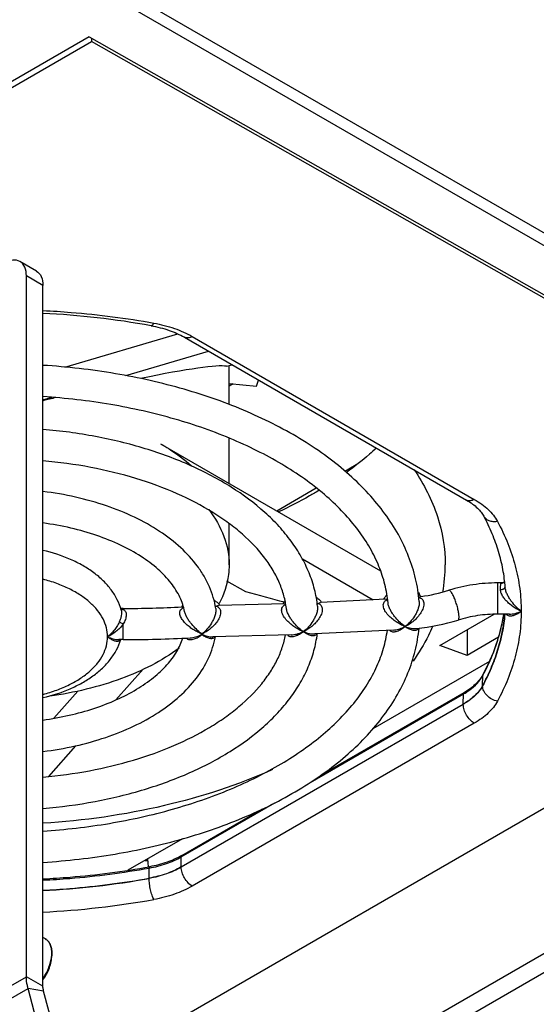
# Model space of a CAD drawing. Header units: millimetres. Extents: x 0 to 841, y 0 to 594.
# Tile 84 of 127: x 743 to 759, y 135 to 166. Entities that reach past the tile are written whole.
import ezdxf

# ---------------------------------------------------------------- set-up
doc = ezdxf.new("R2010")
doc.units = ezdxf.units.MM
doc.header["$LTSCALE"] = 46.255
doc.layers.get('0').update_dxf_attribs({"linetype": 'CONTINUOUS'})
for name, color, linetype in [('CHAMFERS', 7, 'CONTINUOUS'), ('CURVES', 7, 'CONTINUOUS'), ('DRAFTS', 7, 'CONTINUOUS'), ('ROUNDS', 7, 'CONTINUOUS')]:
    doc.layers.add(name, color=color, linetype=linetype)

msp = doc.modelspace()

# ---------------------------------------------------------------- linework, layer by layer
at = {"color": 7, "linetype": 'CONTINUOUS'}
for p, q in [((744.2758, 155.0074), (747.8951, 156.0721)), ((746.2284, 154.7345), (748.883, 155.5154)), ((749.4576, 155.031), (749.6328, 155.0825)), ((749.5405, 153.81), (749.5405, 155.0554)), ((750.4234, 154.3938), (750.4812, 154.5927)), ((749.5405, 154.4793), (750.4234, 154.3938)), ((743.5785, 153.955), (743.866, 154.0395)), ((749.5405, 151.2836), (749.5405, 152.7346)), ((747.3438, 152.5519), (754.3932, 148.4819)), ((749.5405, 148.6735), (749.5405, 150.0048)), ((751.887, 148.8612), (754.1538, 147.5525)), ((749.4626, 148.1634), (750.0621, 147.8173)), ((758.2865, 148.0916), (758.1466, 148.0916)), ((755.5975, 147.7866), (755.6401, 147.762)), ((755.6877, 147.6562), (755.6865, 147.656)), ((748.0785, 147.3245), (748.0301, 147.3221)), ((751.3233, 147.4242), (749.2009, 147.3709)), ((754.5615, 147.573), (752.4699, 147.4679)), ((746.1466, 147.2751), (746.0689, 147.2751)), ((756.2941, 146.0842), (758.0349, 147.0893)), ((758.5176, 147.0916), (758.1466, 147.0916)), ((751.5272, 146.429), (749.0231, 146.3661)), ((754.793, 146.5833), (752.2879, 146.4575)), ((757.1645, 146.5867), (757.1645, 145.7702)), ((746.1466, 146.2751), (746.0035, 146.2751)), ((757.1645, 145.7702), (756.2941, 146.0842)), ((758.1703, 146.3509), (757.1645, 145.7702)), ((757.8789, 145.5703), (754.149, 143.4169)), ((746.7833, 145.3262), (745.9179, 144.3456)), ((744.6996, 144.628), (743.9303, 143.7563)), ((744.6186, 142.8733), (743.7506, 141.8898)), ((748.0507, 139.896), (746.3022, 138.8865)), ((746.8474, 139.2013), (746.9444, 139.2003)), ((743.6548, 136.6896), (743.5785, 136.7336)), ((745.0174, 129.7029), (743.5998, 135.0187))]:
    msp.add_line(p, q, dxfattribs=at)
at = {"color": 9, "linetype": 'CONTINUOUS'}
for p, q in [((758.1466, 147.0916), (758.1466, 148.0916)), ((741.2537, 134.4408), (743.0482, 135.4769)), ((743.5785, 135.1707), (743.0482, 135.4769)), ((741.8105, 134.3517), (743.1015, 135.097)), ((743.5998, 135.0187), (743.1015, 135.097))]:
    msp.add_line(p, q, dxfattribs=at)
at = {"color": 3, "linetype": 'CONTINUOUS'}
msp.add_line((744.5191, 129.7812), (743.1015, 135.097), dxfattribs=at)
at = {"color": 7, "linetype": 'CONTINUOUS'}
for centre, radius, start, end in [((751.5937, 148.6769), 4.8718, 349.50257, 359.9563), ((750.674, 149.655), 5.3147, 338.64874, 339.13365), ((754.8241, 153.61), 6.0161, 278.09885, 278.24152), ((755.4293, 147.4573), 0.3253, 37.71077, 39.06785), ((754.8536, 153.4477), 5.8512, 278.19562, 287.17275), ((746.147, 185.0818), 37.8067, 269.9994, 272.85505), ((754.8452, 153.4787), 6.8834, 275.85334, 287.16616), ((748.3064, 146.5306), 3.6133, 359.92965, 0.07035), ((746.1471, 185.0755), 38.8004, 269.99921, 273.17134), ((743.3623, 136.3122), 0.4886, 24.20626, 24.45337), ((743.1771, 136.2551), 0.6828, 10.75421, 10.94114)]:
    msp.add_arc(centre, radius, start, end, dxfattribs=at)
at = {"color": 9, "linetype": 'CONTINUOUS'}
for centre, radius, start, end in [((754.7255, 147.2661), 0.3118, 109.57419, 110.45855), ((748.1567, 147.1073), 0.2061, 127.43911, 130.68305)]:
    msp.add_arc(centre, radius, start, end, dxfattribs=at)
at = {"color": 7, "linetype": 'CONTINUOUS'}
for major_axis, ratio, start_param, end_param in [((7.499, 1.9548), 0.0636407, 6.4154155, 7.1643763), ((7.499, 1.9548), 0.0636407, 1.2908498, 1.3469516), ((13.8987, -5.7667), 0.1482233, -0.8954781, -0.7809732)]:
    msp.add_ellipse((742.0405, 153.0303), major_axis=major_axis, ratio=ratio, start_param=start_param, end_param=end_param, dxfattribs=at)
for points, knots in [([(755.6302, 147.4998), (755.61, 147.7447), (755.5315, 148.2362), (755.3045, 148.9558), (754.9718, 149.6548), (754.5381, 150.3273), (754.0089, 150.9687), (753.3893, 151.5753), (752.6847, 152.1437), (751.9008, 152.6708), (751.0435, 153.1536), (749.7904, 153.7438), (748.0779, 154.3463), (745.8808, 154.8401), (744.3554, 155.014), (743.5786, 155.0626)], [0, 0, 0, 0, 0.0480432, 0.096903, 0.1470701, 0.198978, 0.2529831, 0.3093507, 0.3682505, 0.4297579, 0.4938606, 0.5604677, 0.7004293, 0.8477985, 1, 1, 1, 1]), ([(754.6306, 147.4512), (754.6126, 147.649), (754.5447, 148.0485), (754.3515, 148.6376), (754.0661, 149.2194), (753.5485, 150.0022), (752.8567, 150.7259), (752.0326, 151.3799), (751.3177, 151.8537), (750.5305, 152.2915), (749.3708, 152.832), (747.7789, 153.3878), (745.7305, 153.8478), (744.3056, 154.013), (743.5788, 154.0606)], [0, 0, 0, 0, 0.0431074, 0.0875909, 0.1341642, 0.1833727, 0.2908785, 0.349623, 0.411648, 0.47684, 0.5450141, 0.6892191, 0.8418746, 1, 1, 1, 1]), ([(752.3746, 147.3441), (752.3548, 147.5265), (752.2881, 147.8917), (752.1104, 148.4252), (751.8579, 148.9425), (751.5344, 149.4396), (751.1436, 149.9134), (750.5258, 150.5229), (749.5968, 151.2101), (748.3024, 151.8896), (746.8401, 152.4282), (745.2491, 152.8139), (744.1429, 152.9614), (743.5785, 153.0083)], [0, 0, 0, 0, 0.0489785, 0.0987418, 0.149714, 0.2022785, 0.2567593, 0.3134074, 0.4336944, 0.5636698, 0.7025792, 0.84878, 1, 1, 1, 1]), ([(747.3438, 152.5519), (747.4357, 152.4988), (747.7835, 152.2874), (748.1119, 152.0433), (748.3364, 151.8431)], [0, 0, 0, 0, 0.2608465, 1, 1, 1, 1]), ([(754.2597, 152.4123), (754.1857, 152.3442), (753.8781, 152.0702), (753.5535, 151.8154), (753.301, 151.6332)], [0, 0, 0, 0, 0.2439799, 1, 1, 1, 1]), ([(751.3756, 147.2781), (751.3587, 147.4148), (751.3035, 147.6913), (751.1599, 148.0989), (750.9541, 148.503), (750.5858, 149.0494), (750.099, 149.5577), (749.521, 150.0206), (748.8365, 150.4814), (747.8543, 150.9896), (746.539, 151.4706), (745.0976, 151.8214), (744.0926, 151.9592), (743.5787, 152.0047)], [0, 0, 0, 0, 0.0424931, 0.0865544, 0.1328604, 0.1819159, 0.2893285, 0.3480696, 0.4101053, 0.5434513, 0.6878378, 0.8409454, 1, 1, 1, 1]), ([(755.47, 151.7138), (755.7825, 151.2537), (756.2838, 150.2806), (756.4655, 149.1957), (756.4655, 148.6732)], [0, 0, 0, 0, 0.5156371, 1, 1, 1, 1]), ([(749.1138, 147.2743), (749.0951, 147.3933), (749.0413, 147.6307), (748.9149, 147.9763), (748.7444, 148.3106), (748.4574, 148.7444), (747.9942, 149.2492), (747.3101, 149.7736), (746.5067, 150.2209), (745.6022, 150.5847), (744.617, 150.8591), (743.93, 150.9776), (743.5786, 151.0214)], [0, 0, 0, 0, 0.0507284, 0.1021616, 0.1546191, 0.2084027, 0.3208488, 0.4411946, 0.5700131, 0.7069443, 0.8508489, 1, 1, 1, 1]), ([(752.43, 151.0609), (752.3266, 150.9989), (751.9001, 150.7511), (751.4604, 150.5262), (751.1229, 150.3683)], [0, 0, 0, 0, 0.2444932, 1, 1, 1, 1]), ([(748.8881, 150.44), (749.0904, 150.1785), (749.4187, 149.6202), (749.5405, 148.9792), (749.5405, 148.6732)], [0, 0, 0, 0, 0.5192452, 1, 1, 1, 1]), ([(748.1158, 147.1772), (748.101, 147.2537), (748.0602, 147.4086), (747.9335, 147.7224), (747.6834, 148.1157), (747.2601, 148.5557), (746.712, 148.9637), (746.0516, 149.3253), (745.2953, 149.6289), (744.4622, 149.8653), (743.8787, 149.9718), (743.5789, 150.0129)], [0, 0, 0, 0, 0.0413996, 0.0847577, 0.1793565, 0.2866857, 0.4074017, 0.5408293, 0.6854753, 0.839322, 1, 1, 1, 1]), ([(746.0879, 147.2155), (746.0565, 147.3321), (745.9682, 147.5619), (745.7706, 147.8794), (745.5147, 148.1688), (745.2073, 148.4281), (744.8542, 148.6562), (744.3193, 148.9223), (743.881, 149.063), (743.5787, 149.1339)], [0, 0, 0, 0, 0.1095263, 0.2216397, 0.3376464, 0.4586691, 0.5854388, 0.7181984, 1, 1, 1, 1]), ([(749.5405, 148.6732), (749.5405, 148.5678), (749.5135, 148.1372), (749.3737, 147.7167), (749.2236, 147.4281)], [0, 0, 0, 0, 0.2446482, 1, 1, 1, 1]), ([(758.1466, 148.0916), (757.8809, 148.0916), (757.351, 148.0526), (756.8328, 147.9352), (756.5812, 147.8573)], [0, 0, 0, 0, 0.5022088, 1, 1, 1, 1]), ([(752.3304, 147.6294), (752.3494, 147.6188), (752.415, 147.5777), (752.4723, 147.5194), (752.4972, 147.4693)], [0, 0, 0, 0, 0.2796914, 1, 1, 1, 1]), ([(754.4998, 147.57), (754.5075, 147.5959), (754.5338, 147.648), (754.5735, 147.6901), (754.5964, 147.7098)], [0, 0, 0, 0, 0.4720957, 1, 1, 1, 1]), ([(755.6036, 147.7349), (755.6112, 147.7294), (755.6395, 147.7078), (755.6653, 147.6827), (755.6818, 147.6623)], [0, 0, 0, 0, 0.2631316, 1, 1, 1, 1]), ([(755.6153, 147.6316), (755.62, 147.6345), (755.6377, 147.6445), (755.6572, 147.6518), (755.6717, 147.6539)], [0, 0, 0, 0, 0.2763324, 1, 1, 1, 1]), ([(748.0297, 147.3223), (748.0313, 147.328), (748.0389, 147.3514), (748.0501, 147.3735), (748.0601, 147.3891)], [0, 0, 0, 0, 0.2429505, 1, 1, 1, 1]), ([(749.0597, 147.5353), (749.0803, 147.5248), (749.1515, 147.4837), (749.215, 147.4242), (749.2432, 147.372)], [0, 0, 0, 0, 0.2805635, 1, 1, 1, 1]), ([(749.1011, 147.3413), (749.1066, 147.3407), (749.1173, 147.3411), (749.1271, 147.3451), (749.1314, 147.3477)], [0, 0, 0, 0, 0.5262895, 1, 1, 1, 1]), ([(749.1314, 147.3477), (749.1372, 147.3512), (749.1588, 147.3629), (749.1833, 147.3704), (749.201, 147.3709)], [0, 0, 0, 0, 0.2784339, 1, 1, 1, 1]), ([(751.2784, 147.4231), (751.2807, 147.4319), (751.2925, 147.4682), (751.313, 147.5013), (751.3313, 147.5238)], [0, 0, 0, 0, 0.238653, 1, 1, 1, 1]), ([(751.3231, 147.4242), (751.3255, 147.4243), (751.336, 147.4239), (751.3462, 147.4214), (751.3537, 147.4186)], [0, 0, 0, 0, 0.2331152, 1, 1, 1, 1]), ([(752.3643, 147.4229), (752.3708, 147.4221), (752.3838, 147.4232), (752.3948, 147.4299), (752.3993, 147.4338)], [0, 0, 0, 0, 0.5238428, 1, 1, 1, 1]), ([(752.3993, 147.4338), (752.4104, 147.4435), (752.4322, 147.4588), (752.4582, 147.4673), (752.47, 147.4679)], [0, 0, 0, 0, 0.5541159, 1, 1, 1, 1]), ([(754.5613, 147.573), (754.5656, 147.5732), (754.5844, 147.5728), (754.6028, 147.5676), (754.6161, 147.562)], [0, 0, 0, 0, 0.2307161, 1, 1, 1, 1]), ([(758.1466, 147.0916), (757.9306, 147.0916), (757.5008, 147.06), (757.0804, 146.965), (756.8768, 146.902)], [0, 0, 0, 0, 0.5033645, 1, 1, 1, 1]), ([(756.0513, 146.6921), (756.0111, 146.5972), (755.8353, 146.2126), (755.6184, 145.8473), (755.4365, 145.5844)], [0, 0, 0, 0, 0.2439327, 1, 1, 1, 1]), ([(743.5786, 139.1409), (744.3513, 139.1892), (745.8688, 139.3618), (748.0552, 139.8512), (749.7605, 140.448), (751.0096, 141.0327), (751.8652, 141.511), (752.6483, 142.0332), (753.3532, 142.5965), (753.9743, 143.1978), (754.5064, 143.8336), (754.9443, 144.5005), (755.2828, 145.1939), (755.5169, 145.9082), (755.6012, 146.3966), (755.6245, 146.6401)], [0, 0, 0, 0, 0.152017, 0.2992489, 0.4391473, 0.5057546, 0.5698791, 0.631428, 0.6903854, 0.7468211, 0.8008974, 0.8528705, 0.9030868, 0.9519695, 1, 1, 1, 1]), ([(743.5786, 140.8685), (744.1383, 140.9151), (745.2359, 141.061), (746.8152, 141.4417), (748.2686, 141.973), (749.5576, 142.6432), (750.4854, 143.3209), (751.1051, 143.9222), (751.4987, 144.3898), (751.8266, 144.8805), (752.085, 145.3915), (752.2702, 145.9189), (752.3431, 146.2806), (752.3662, 146.4613)], [0, 0, 0, 0, 0.1509612, 0.2969734, 0.4357992, 0.5658103, 0.6862369, 0.742977, 0.797553, 0.8502039, 0.9012412, 0.9510357, 1, 1, 1, 1]), ([(743.5786, 142.6922), (743.9257, 142.7354), (744.6044, 142.8521), (745.5786, 143.1215), (746.4745, 143.4781), (747.2726, 143.9162), (747.9551, 144.4302), (748.5053, 145.014), (748.8418, 145.5599), (749.0208, 146.0171), (749.0799, 146.2507), (749.1016, 146.3679)], [0, 0, 0, 0, 0.1488382, 0.2925312, 0.42939, 0.5582848, 0.6788282, 0.7915242, 0.8977983, 0.9492764, 1, 1, 1, 1]), ([(743.5788, 140.1429), (744.292, 140.1896), (745.6911, 140.3505), (747.7051, 140.7964), (749.274, 141.3343), (750.4212, 141.8574), (751.2031, 142.2816), (751.9162, 142.7411), (752.7437, 143.3765), (753.4452, 144.0801), (753.9815, 144.843), (754.2845, 145.4112), (754.4987, 145.9873), (754.5834, 146.3796), (754.6102, 146.574)], [0, 0, 0, 0, 0.1572062, 0.3091368, 0.4529291, 0.5210383, 0.5862681, 0.6484329, 0.7074121, 0.8156102, 0.8652004, 0.912116, 0.9568357, 1, 1, 1, 1]), ([(743.5788, 141.8722), (744.079, 141.9165), (745.0583, 142.0495), (746.4655, 142.3858), (747.7551, 142.8461), (748.7239, 143.3323), (749.405, 143.7735), (749.986, 144.2184), (750.4817, 144.7074), (750.8674, 145.2349), (751.0895, 145.6261), (751.2527, 146.0215), (751.3234, 146.2909), (751.3485, 146.4245)], [0, 0, 0, 0, 0.1576995, 0.3097389, 0.4535006, 0.5867719, 0.6489849, 0.708041, 0.8164231, 0.8660372, 0.9128685, 0.9573314, 1, 1, 1, 1]), ([(743.5788, 143.7007), (743.8612, 143.7394), (744.4121, 143.8385), (745.202, 144.0553), (745.9257, 144.3326), (746.5672, 144.663), (747.1121, 145.0369), (747.5489, 145.4432), (747.8704, 145.8692), (748.0126, 146.1738), (748.0608, 146.3231)], [0, 0, 0, 0, 0.1575188, 0.3088778, 0.4519995, 0.58508, 0.7067118, 0.8160826, 0.9133158, 1, 1, 1, 1]), ([(743.579, 144.4164), (743.875, 144.4859), (744.3044, 144.623), (744.83, 144.8809), (745.1786, 145.1017), (745.4838, 145.3524), (745.7403, 145.6321), (745.9419, 145.939), (746.0357, 146.1616), (746.0706, 146.2748)], [0, 0, 0, 0, 0.2812265, 0.4139221, 0.540775, 0.6619812, 0.778196, 0.8904562, 1, 1, 1, 1]), ([(747.9403, 146), (747.3802, 145.588), (746.0325, 144.9157), (744.5783, 144.5725), (743.7975, 144.4639)], [0, 0, 0, 0, 0.4686919, 1, 1, 1, 1]), ([(750.934, 142.1164), (749.8237, 141.6144), (747.4026, 140.8289), (744.8882, 140.474), (743.5821, 140.3929)], [0, 0, 0, 0, 0.4821528, 1, 1, 1, 1]), ([(743.742, 136.6171), (743.7224, 136.6397), (743.694, 136.6651), (743.6623, 136.6852), (743.6548, 136.6896)], [0, 0, 0, 0, 0.7689356, 1, 1, 1, 1]), ([(743.8071, 136.5144), (743.7926, 136.5463), (743.7715, 136.5815), (743.7466, 136.6118), (743.742, 136.6171)], [0, 0, 0, 0, 0.8205445, 1, 1, 1, 1]), ([(743.8475, 136.3847), (743.8396, 136.4258), (743.8268, 136.4692), (743.8099, 136.5082), (743.808, 136.5125)], [0, 0, 0, 0, 0.889087, 1, 1, 1, 1]), ([(743.8613, 136.2321), (743.8613, 136.283), (743.8571, 136.3331), (743.8484, 136.3801), (743.8479, 136.3826)], [0, 0, 0, 0, 0.9478696, 1, 1, 1, 1]), ([(743.5785, 135.4157), (743.5791, 135.4166), (743.6145, 135.4678), (743.6798, 135.5741), (743.7588, 135.7407), (743.8173, 135.91), (743.8533, 136.0769), (743.8613, 136.1812), (743.8613, 136.2321)], [0, 0, 0, 0, 0.0035122, 0.2028098, 0.4021073, 0.6014049, 0.8007024, 1, 1, 1, 1]), ([(743.5998, 135.0187), (743.5963, 135.0318), (743.5845, 135.0816), (743.5785, 135.1329), (743.5785, 135.1707)], [0, 0, 0, 0, 0.2629049, 1, 1, 1, 1])]:
    msp.add_open_spline(points, degree=3, knots=knots, dxfattribs=at)
at = {"color": 9, "linetype": 'CONTINUOUS'}
for points, knots in [([(755.6162, 147.6247), (755.6358, 147.6203), (755.6741, 147.6076), (755.7248, 147.5726), (755.7621, 147.5197), (755.7802, 147.4519), (755.7786, 147.3752), (755.7533, 147.266), (755.6883, 147.1342), (755.5818, 146.9939), (755.4571, 146.8727), (755.3219, 146.772), (755.2259, 146.7177), (755.1773, 146.6943)], [0, 0, 0, 0, 0.047581, 0.0945375, 0.1434726, 0.1975018, 0.2578992, 0.3234434, 0.4617813, 0.6019041, 0.7393176, 0.872301, 1, 1, 1, 1]), ([(756.9062, 146.9979), (756.9062, 147.0149), (756.9043, 147.0517), (756.8945, 147.1346), (756.8716, 147.2513), (756.8322, 147.3976), (756.7906, 147.5205), (756.7535, 147.614), (756.7255, 147.6769), (756.6978, 147.7322), (756.6709, 147.7787), (756.6488, 147.8108), (756.6315, 147.8311), (756.6142, 147.8483), (756.5942, 147.8613), (756.5812, 147.8573)], [0, 0, 0, 0, 0.0538124, 0.1168986, 0.2650491, 0.4306166, 0.5975988, 0.6765364, 0.7498598, 0.8158393, 0.8729863, 0.9201446, 0.9397593, 0.9566943, 1, 1, 1, 1]), ([(748.0315, 147.2709), (748.0355, 147.274), (748.0523, 147.2859), (748.0706, 147.2955), (748.0848, 147.3016)], [0, 0, 0, 0, 0.2481005, 1, 1, 1, 1]), ([(749.1314, 147.3477), (749.1488, 147.3415), (749.1824, 147.3256), (749.2253, 147.288), (749.2556, 147.2358), (749.2692, 147.1711), (749.2651, 147.0982), (749.2375, 146.994), (749.1713, 146.8687), (749.0651, 146.7362), (748.943, 146.6226), (748.8125, 146.5283), (748.7206, 146.477), (748.6742, 146.4546)], [0, 0, 0, 0, 0.0457759, 0.0914186, 0.1395074, 0.1929578, 0.2531756, 0.3191629, 0.4594308, 0.6011035, 0.7391336, 0.8721904, 1, 1, 1, 1]), ([(751.892, 146.539), (751.8444, 146.5598), (751.7492, 146.6076), (751.6113, 146.6947), (751.4782, 146.7992), (751.3764, 146.9014), (751.3059, 146.9937), (751.2621, 147.0671), (751.2319, 147.1427), (751.2199, 147.2168), (751.2297, 147.284), (751.2598, 147.3383), (751.3037, 147.3776), (751.3382, 147.3951), (751.3561, 147.4022)], [0, 0, 0, 0, 0.1263596, 0.2586432, 0.396095, 0.5373282, 0.6083499, 0.6781887, 0.7447301, 0.8052938, 0.8586732, 0.9068545, 0.9531881, 1, 1, 1, 1]), ([(752.3993, 147.4338), (752.4166, 147.4268), (752.4499, 147.4087), (752.4913, 147.3674), (752.5188, 147.3115), (752.5287, 147.244), (752.521, 147.1697), (752.4896, 147.0658), (752.4212, 146.9425), (752.3146, 146.8121), (752.1934, 146.6997), (752.0642, 146.6056), (751.9732, 146.5537), (751.9273, 146.531)], [0, 0, 0, 0, 0.0462175, 0.0928132, 0.142446, 0.197721, 0.2593527, 0.3258832, 0.4652222, 0.6050665, 0.7414341, 0.8731955, 1, 1, 1, 1]), ([(752.3746, 147.3441), (752.3788, 147.3059), (752.3735, 147.2236), (752.3411, 147.1025), (752.2908, 146.9833), (752.21, 146.8383), (752.0931, 146.682), (751.9835, 146.5761), (751.9273, 146.531)], [0, 0, 0, 0, 0.1204626, 0.2548375, 0.39148, 0.5247301, 0.7743192, 1, 1, 1, 1]), ([(755.1373, 146.7108), (755.0899, 146.7313), (754.9949, 146.7784), (754.8572, 146.8646), (754.7243, 146.9686), (754.6232, 147.071), (754.5542, 147.1636), (754.5124, 147.237), (754.4851, 147.3116), (754.4766, 147.3837), (754.4894, 147.4478), (754.521, 147.4987), (754.5649, 147.5353), (754.5989, 147.5516), (754.6165, 147.5582)], [0, 0, 0, 0, 0.1273865, 0.2608964, 0.3998151, 0.5425783, 0.6141535, 0.684073, 0.7498969, 0.8089805, 0.8607921, 0.907884, 0.9535768, 1, 1, 1, 1]), ([(755.1465, 146.7166), (755.092, 146.7574), (754.9832, 146.8521), (754.8599, 146.9897), (754.7673, 147.1178), (754.7037, 147.2243), (754.654, 147.3352), (754.6341, 147.4133), (754.6306, 147.4512)], [0, 0, 0, 0, 0.2228271, 0.4704578, 0.6028508, 0.7393454, 0.8754774, 1, 1, 1, 1]), ([(755.6302, 147.4998), (755.6334, 147.4604), (755.6274, 147.3774), (755.5949, 147.2561), (755.545, 147.1383), (755.4644, 146.9951), (755.3462, 146.8411), (755.2346, 146.7379), (755.1773, 146.6943)], [0, 0, 0, 0, 0.1243172, 0.2583619, 0.393305, 0.5251292, 0.7737795, 1, 1, 1, 1]), ([(748.6347, 146.4707), (748.5918, 146.4889), (748.5057, 146.5303), (748.3798, 146.6045), (748.2566, 146.6927), (748.1401, 146.7954), (748.0544, 146.8942), (748.0004, 146.9817), (747.9718, 147.0486), (747.9585, 147.1144), (747.9634, 147.1752), (747.9858, 147.2261), (748.0095, 147.2525), (748.0224, 147.2636)], [0, 0, 0, 0, 0.1235562, 0.2526791, 0.3866489, 0.5244028, 0.6633665, 0.7313688, 0.7960622, 0.8551643, 0.9076093, 0.9549313, 1, 1, 1, 1]), ([(748.6464, 146.4783), (748.5931, 146.5176), (748.4866, 146.608), (748.3639, 146.738), (748.2701, 146.8583), (748.2039, 146.9583), (748.1487, 147.0641), (748.123, 147.1395), (748.1158, 147.1772)], [0, 0, 0, 0, 0.2223876, 0.4684555, 0.599503, 0.7347068, 0.87105, 1, 1, 1, 1]), ([(749.1138, 147.2743), (749.1195, 147.2379), (749.1171, 147.1574), (749.0878, 147.0372), (749.0391, 146.9166), (748.959, 146.7691), (748.8416, 146.6105), (748.7308, 146.5036), (748.6742, 146.4584)], [0, 0, 0, 0, 0.1152677, 0.2482586, 0.3859167, 0.520837, 0.773073, 1, 1, 1, 1]), ([(751.8966, 146.5417), (751.8421, 146.5826), (751.7337, 146.6774), (751.6107, 146.8148), (751.5181, 146.9422), (751.4539, 147.0483), (751.4023, 147.16), (751.3804, 147.2391), (751.3756, 147.2781)], [0, 0, 0, 0, 0.2220646, 0.4681905, 0.5995656, 0.7352414, 0.8718368, 1, 1, 1, 1]), ([(756.8768, 146.902), (756.8883, 146.9056), (756.8974, 146.924), (756.9022, 146.9448), (756.9055, 146.9673), (756.9062, 146.9852), (756.9062, 146.9979)], [0, 0, 0, 0, 0.3493628, 0.481657, 0.6341722, 1, 1, 1, 1]), ([(754.7925, 146.5833), (754.8502, 146.5862), (754.9687, 146.6079), (755.0811, 146.6497), (755.1373, 146.6753)], [0, 0, 0, 0, 0.4830658, 1, 1, 1, 1]), ([(755.1773, 146.6943), (755.2186, 146.667), (755.2812, 146.631), (755.3669, 146.5967), (755.4262, 146.5806), (755.482, 146.5743), (755.5335, 146.5796), (755.5793, 146.5995), (755.6016, 146.6242), (755.6098, 146.6382)], [0, 0, 0, 0, 0.3100985, 0.4494801, 0.5774647, 0.6937866, 0.7993542, 0.8981129, 1, 1, 1, 1]), ([(755.1773, 146.6943), (755.2394, 146.6706), (755.3607, 146.6348), (755.4881, 146.6251), (755.5472, 146.6312)], [0, 0, 0, 0, 0.5283546, 1, 1, 1, 1]), ([(748.1592, 146.3276), (748.1729, 146.3137), (748.2063, 146.2915), (748.2645, 146.2771), (748.3258, 146.277), (748.4124, 146.2923), (748.5232, 146.3366), (748.6055, 146.3886), (748.6464, 146.4188)], [0, 0, 0, 0, 0.1102808, 0.2196089, 0.33342, 0.4535115, 0.7134168, 1, 1, 1, 1]), ([(748.2936, 146.3346), (748.3508, 146.3377), (748.468, 146.3588), (748.5793, 146.3998), (748.6347, 146.4249)], [0, 0, 0, 0, 0.4851236, 1, 1, 1, 1]), ([(748.6742, 146.4437), (748.7325, 146.4198), (748.8465, 146.3816), (748.9667, 146.3647), (749.0235, 146.3661)], [0, 0, 0, 0, 0.5257909, 1, 1, 1, 1]), ([(748.6742, 146.44), (748.7122, 146.413), (748.7698, 146.3767), (748.8491, 146.3403), (748.9046, 146.3219), (748.9577, 146.3128), (749.0076, 146.3151), (749.0534, 146.3319), (749.0769, 146.3545), (749.0862, 146.3676)], [0, 0, 0, 0, 0.3053041, 0.4433245, 0.5706749, 0.6871405, 0.7937717, 0.8947581, 1, 1, 1, 1]), ([(751.4142, 146.4257), (751.4267, 146.4112), (751.4582, 146.3875), (751.515, 146.3721), (751.5752, 146.3718), (751.6379, 146.3834), (751.7021, 146.4048), (751.7913, 146.4462), (751.8551, 146.4876), (751.8966, 146.5186)], [0, 0, 0, 0, 0.1084114, 0.2150513, 0.3268101, 0.4459682, 0.57301, 0.7078583, 1, 1, 1, 1]), ([(751.527, 146.429), (751.5877, 146.4305), (751.7133, 146.4513), (751.8324, 146.4944), (751.892, 146.5212)], [0, 0, 0, 0, 0.4819982, 1, 1, 1, 1]), ([(751.9273, 146.531), (751.9667, 146.5033), (752.0264, 146.4661), (752.1085, 146.4291), (752.1658, 146.4106), (752.2203, 146.4017), (752.2715, 146.4045), (752.3181, 146.4225), (752.3413, 146.4464), (752.3502, 146.4603)], [0, 0, 0, 0, 0.3068516, 0.4452407, 0.5727212, 0.6890456, 0.7951856, 0.8953419, 1, 1, 1, 1]), ([(751.9273, 146.531), (751.9877, 146.5071), (752.0789, 146.4779), (752.2011, 146.4582), (752.2599, 146.4561), (752.2883, 146.4575)], [0, 0, 0, 0, 0.5257928, 0.7699667, 1, 1, 1, 1]), ([(754.6772, 146.5773), (754.6901, 146.5637), (754.7216, 146.5417), (754.7772, 146.5275), (754.836, 146.5277), (754.9195, 146.5437), (755.0268, 146.5888), (755.1066, 146.6405), (755.1465, 146.6704)], [0, 0, 0, 0, 0.1091918, 0.2167946, 0.3291884, 0.448619, 0.7096677, 1, 1, 1, 1])]:
    msp.add_open_spline(points, degree=3, knots=knots, dxfattribs=at)
at = {"color": 3, "linetype": 'CONTINUOUS'}
msp.add_open_spline([(743.1015, 135.097), (743.0928, 135.1295), (743.0633, 135.2541), (743.0482, 135.3825), (743.0482, 135.4769)], degree=3, knots=[0, 0, 0, 0, 0.2629049, 1, 1, 1, 1], dxfattribs=at)
at = {"layer": 'CHAMFERS', "color": 7, "linetype": 'CONTINUOUS'}
msp.add_line((743.8613, 136.2321), (743.8613, 136.1505), dxfattribs=at)
for points, knots in [([(743.6542, 136.6899), (743.6872, 136.6709), (743.7489, 136.619), (743.8146, 136.5116), (743.8537, 136.3792), (743.8613, 136.2828), (743.8613, 136.2321)], [0, 0, 0, 0, 0.2177722, 0.4509513, 0.7102007, 1, 1, 1, 1]), ([(743.5785, 135.3762), (743.6652, 135.4932), (743.7698, 135.6855), (743.8466, 135.954), (743.8613, 136.087), (743.8613, 136.1505)], [0, 0, 0, 0, 0.5230808, 0.7719452, 1, 1, 1, 1]), ([(743.5802, 135.4181), (743.658, 135.5308), (743.7826, 135.7663), (743.8481, 136.026), (743.8581, 136.1526)], [0, 0, 0, 0, 0.518971, 1, 1, 1, 1]), ([(743.8581, 136.1526), (743.8586, 136.1593), (743.8605, 136.1858), (743.8613, 136.2123), (743.8613, 136.2321)], [0, 0, 0, 0, 0.2544056, 1, 1, 1, 1])]:
    msp.add_open_spline(points, degree=3, knots=knots, dxfattribs=at)
at = {"layer": 'CURVES', "color": 40, "linetype": 'CONTINUOUS'}
msp.add_line((775.2922, 149.8472), (719.7191, 181.9323), dxfattribs=at)
at = {"layer": 'DRAFTS', "color": 7, "linetype": 'CONTINUOUS'}
for p, q in [((740.4528, 162.7332), (745.1343, 165.4361)), ((745.0634, 165.5852), (740.4672, 162.9316)), ((745.0634, 165.5852), (774.1651, 149.074)), ((745.1343, 165.545), (745.1343, 165.4361)), ((773.8917, 149.1203), (745.1343, 165.4361)), ((749.668, 154.4669), (749.5405, 154.3909)), ((753.249, 151.6758), (753.6099, 151.8878)), ((751.0743, 150.3981), (752.3313, 151.1366)), ((745.085, 132.4887), (773.8917, 149.1203)), ((748.005, 138.9919), (757.0418, 144.2093))]:
    msp.add_line(p, q, dxfattribs=at)
for points, knots in [([(757.6608, 144.8005), (757.6299, 144.7433), (757.5348, 144.6001), (757.3293, 144.3944), (757.1435, 144.268), (757.0418, 144.2093)], [0, 0, 0, 0, 0.2252848, 0.5928214, 1, 1, 1, 1]), ([(748.005, 138.9919), (747.8547, 138.9051), (747.5204, 138.7577), (747.1673, 138.668), (746.981, 138.6345)], [0, 0, 0, 0, 0.4783473, 1, 1, 1, 1])]:
    msp.add_open_spline(points, degree=3, knots=knots, dxfattribs=at)
at = {"layer": 'ROUNDS', "color": 9, "linetype": 'CONTINUOUS'}
for p, q in [((775.469, 150.1534), (715.3649, 184.8545)), ((775.2922, 149.8472), (715.1881, 184.5483)), ((743.5785, 157.6243), (743.0482, 157.9305)), ((748.3586, 155.9873), (757.3954, 150.7699)), ((758.2336, 147.8731), (758.2334, 147.8803)), ((746.1466, 147.2443), (746.1466, 147.2751)), ((758.517, 147.0916), (758.5176, 147.0916)), ((746.1466, 146.2751), (746.1466, 146.7819)), ((757.6608, 144.8005), (757.6675, 145.1273)), ((757.661, 144.7934), (757.6608, 144.8005)), ((752.1392, 141.7011), (757.0467, 144.5345)), ((757.0418, 144.2093), (757.0467, 144.5345)), ((757.0419, 144.2021), (748.0051, 138.9847)), ((757.0419, 144.2021), (757.0418, 144.2093)), ((757.3954, 143.5969), (748.3586, 138.3795)), ((748.0099, 139.3171), (751.0034, 141.0453)), ((748.005, 138.9919), (748.0099, 139.3171)), ((746.981, 138.6345), (746.9831, 138.9587)), ((748.0051, 138.9847), (748.005, 138.9919)), ((746.981, 138.6273), (746.981, 138.6345))]:
    msp.add_line(p, q, dxfattribs=at)
at = {"layer": 'ROUNDS', "color": 7, "linetype": 'CONTINUOUS'}
for p, q in [((743.3714, 158.0821), (742.841, 158.3882)), ((743.5785, 135.1707), (743.5785, 157.6243)), ((748.1086, 155.9625), (757.1454, 150.7451)), ((758.2859, 148.0916), (758.2861, 148.0916)), ((758.5168, 147.0916), (758.517, 147.0916)), ((748.6742, 146.4546), (748.6742, 146.4584)), ((748.6742, 146.4437), (748.6742, 146.44)), ((752.4774, 141.9288), (757.0674, 144.5788)), ((749.9248, 130.0165), (770.2541, 141.7537)), ((748.0306, 139.3614), (750.6106, 140.851)), ((746.9556, 138.9939), (746.9415, 139.2556))]:
    msp.add_line(p, q, dxfattribs=at)
at = {"layer": 'ROUNDS', "color": 3, "linetype": 'CONTINUOUS'}
for p, q in [((743.0482, 135.4769), (743.0482, 157.9305)), ((749.3944, 130.3227), (769.7238, 142.0599))]:
    msp.add_line(p, q, dxfattribs=at)
at = {"layer": 'ROUNDS', "color": 7, "linetype": 'CONTINUOUS'}
msp.add_lwpolyline([(758.3659, 148.133), (758.3588, 148.1248), (758.3453, 148.1131), (758.3316, 148.1044), (758.3187, 148.0984), (758.307, 148.0945), (758.297, 148.0925), (758.2891, 148.0917), (758.2861, 148.0916)], dxfattribs=at)
for centre, radius, start, end in [((742.2445, 129.5856), 27.1735, 79.83283, 87.18573), ((758.3261, 147.9688), 0.0576, 338.08422, 338.62326), ((758.3326, 147.967), 0.0509, 350.73425, 353.76446), ((747.1667, 146.4505), 1.5075, 359.94634, 0.15642), ((747.2819, 146.4476), 1.3923, 359.8367, 0.05816), ((751.4339, 147.323), 0.9256, 301.0991, 301.65518), ((752.3755, 147.3685), 0.9578, 241.05851, 241.58148), ((752.3783, 147.3832), 0.9642, 241.59906, 242.11554), ((751.4362, 147.3109), 0.9217, 301.63379, 302.19509), ((756.773, 145.6431), 1.025, 330.06048, 331.63909)]:
    msp.add_arc(centre, radius, start, end, dxfattribs=at)
at = {"layer": 'ROUNDS', "color": 9, "linetype": 'CONTINUOUS'}
for centre, radius, start, end in [((758.3333, 147.9602), 0.0503, 345.1129, 350.4813), ((758.3351, 147.9599), 0.0485, 350.49106, 357.26604), ((752.7631, 147.9494), 5.6427, 347.27815, 350.19594), ((752.8418, 147.9351), 5.5628, 350.20269, 351.27675), ((755.6944, 148.0015), 1.4058, 246.65627, 248.41907), ((754.5942, 147.8699), 1.3123, 294.44971, 296.38179), ((755.9056, 147.7309), 1.2669, 233.19242, 234.91156), ((754.4677, 147.5778), 1.1332, 306.80039, 308.76925), ((752.6969, 147.9641), 5.7105, 346.5088, 347.28033), ((749.2012, 147.8043), 1.449, 246.98456, 248.6723), ((748.1197, 147.56), 1.2465, 294.40439, 296.41587), ((749.4483, 147.5657), 1.3511, 233.59151, 235.04302), ((748.0106, 147.2809), 1.0712, 306.40651, 308.27698), ((752.4631, 147.8436), 1.4242, 246.35647, 247.23229), ((751.3603, 147.7044), 1.2972, 294.19768, 295.17036), ((752.663, 147.5645), 1.2781, 233.15186, 234.00968), ((751.2192, 147.4225), 1.1295, 306.84756, 307.82996), ((751.592, 148.4064), 6.904, 331.64317, 331.88723), ((742.2423, 165.0483), 26.8426, 272.85362, 280.16803), ((742.2436, 165.1958), 27.6799, 272.76469, 280.16738)]:
    msp.add_arc(centre, radius, start, end, dxfattribs=at)
at = {"layer": 'ROUNDS', "color": 3, "linetype": 'CONTINUOUS'}
for points, knots in [([(742.841, 158.3882), (742.7736, 158.4272), (742.589, 158.4551), (742.4237, 158.3864), (742.341, 158.3387)], [0, 0, 0, 0, 0.4492079, 1, 1, 1, 1]), ([(743.0482, 157.9305), (743.0482, 158.026), (743.025, 158.2034), (742.9085, 158.3493), (742.841, 158.3882)], [0, 0, 0, 0, 0.5507855, 1, 1, 1, 1])]:
    msp.add_open_spline(points, degree=3, knots=knots, dxfattribs=at)
at = {"layer": 'ROUNDS', "color": 7, "linetype": 'CONTINUOUS'}
for points, knots in [([(743.3714, 158.0821), (743.4388, 158.0431), (743.5553, 157.8972), (743.5785, 157.7198), (743.5785, 157.6243)], [0, 0, 0, 0, 0.4492145, 1, 1, 1, 1]), ([(747.0412, 156.3323), (747.2381, 156.2969), (747.606, 156.2039), (747.9546, 156.0514), (748.1086, 155.9625)], [0, 0, 0, 0, 0.5294068, 1, 1, 1, 1]), ([(757.1454, 150.7451), (757.2115, 150.7069), (757.3333, 150.6285), (757.4911, 150.4985), (757.6126, 150.3675), (757.6742, 150.2757), (757.6982, 150.2312)], [0, 0, 0, 0, 0.30019, 0.5679763, 0.8012233, 1, 1, 1, 1]), ([(758.3843, 147.9466), (758.3708, 148.1396), (758.3214, 148.5277), (758.1814, 149.1043), (757.9754, 149.6768), (757.7973, 150.0476), (757.6982, 150.2312)], [0, 0, 0, 0, 0.2416208, 0.4873456, 0.7394738, 1, 1, 1, 1]), ([(758.2334, 147.8803), (758.25, 147.8803), (758.2822, 147.8834), (758.335, 147.8992), (758.3707, 147.9252), (758.3796, 147.9473)], [0, 0, 0, 0, 0.2968744, 0.572327, 1, 1, 1, 1]), ([(757.6608, 144.8005), (757.7596, 144.9835), (757.9384, 145.3538), (758.1492, 145.9263), (758.2979, 146.5055), (758.3555, 146.8966), (758.3735, 147.0916)], [0, 0, 0, 0, 0.2583025, 0.5100402, 0.7567143, 1, 1, 1, 1]), ([(757.675, 145.1562), (757.8407, 145.4633), (758.1204, 146.0919), (758.2882, 146.7599), (758.3396, 147.0916)], [0, 0, 0, 0, 0.5097823, 1, 1, 1, 1]), ([(757.6612, 145.1316), (757.5984, 145.0225), (757.469, 144.8693), (757.2574, 144.6967), (757.1334, 144.6169), (757.0674, 144.5788)], [0, 0, 0, 0, 0.4612567, 0.720978, 1, 1, 1, 1]), ([(748.0306, 139.3614), (747.8791, 139.2739), (747.5411, 139.1251), (747.184, 139.0345), (746.9951, 139.0005)], [0, 0, 0, 0, 0.4768385, 1, 1, 1, 1]), ([(743.5787, 138.6109), (743.8678, 138.6256), (745.0119, 138.7017), (746.1515, 138.8488), (746.9951, 139.0005)], [0, 0, 0, 0, 0.2524561, 1, 1, 1, 1]), ([(743.5787, 138.2462), (743.8666, 138.2609), (745.006, 138.3368), (746.1408, 138.4833), (746.981, 138.6345)], [0, 0, 0, 0, 0.2524368, 1, 1, 1, 1])]:
    msp.add_open_spline(points, degree=3, knots=knots, dxfattribs=at)
at = {"layer": 'ROUNDS', "color": 9, "linetype": 'CONTINUOUS'}
for points, knots in [([(743.5787, 156.8186), (743.8792, 156.8038), (745.0684, 156.7261), (746.2529, 156.5739), (747.1297, 156.4162)], [0, 0, 0, 0, 0.2524473, 1, 1, 1, 1]), ([(747.1297, 156.4162), (747.1226, 156.4029), (747.1087, 156.3797), (747.0888, 156.3548), (747.0728, 156.3413), (747.0593, 156.3333), (747.0479, 156.3311), (747.0412, 156.3323)], [0, 0, 0, 0, 0.3536008, 0.6324383, 0.7448898, 0.8413327, 1, 1, 1, 1]), ([(747.1297, 156.4162), (747.3533, 156.376), (747.7771, 156.2683), (748.1782, 156.0914), (748.3586, 155.9873)], [0, 0, 0, 0, 0.5216527, 1, 1, 1, 1]), ([(748.3586, 155.9873), (748.3366, 155.9746), (748.293, 155.9538), (748.2259, 155.9377), (748.163, 155.9392), (748.1251, 155.953), (748.1086, 155.9625)], [0, 0, 0, 0, 0.2897992, 0.5490487, 0.7822278, 1, 1, 1, 1]), ([(757.3954, 150.7699), (757.3734, 150.7572), (757.3298, 150.7364), (757.2627, 150.7203), (757.1998, 150.7218), (757.1619, 150.7356), (757.1454, 150.7451)], [0, 0, 0, 0, 0.2897992, 0.5490487, 0.7822278, 1, 1, 1, 1]), ([(757.3954, 150.7699), (757.4782, 150.7221), (757.634, 150.6213), (757.9006, 150.4005), (758.0618, 150.202), (758.1383, 150.0604)], [0, 0, 0, 0, 0.2762917, 0.5348069, 1, 1, 1, 1]), ([(758.1383, 150.0604), (758.0929, 150.0523), (758.0029, 150.0467), (757.8747, 150.0738), (757.7674, 150.1353), (757.7164, 150.1976), (757.6982, 150.2312)], [0, 0, 0, 0, 0.2749867, 0.5322882, 0.7718117, 1, 1, 1, 1]), ([(758.1383, 150.0604), (758.2615, 149.8321), (758.48, 149.3684), (758.7198, 148.6477), (758.8644, 147.9179), (758.8967, 147.4271), (758.8967, 147.1834)], [0, 0, 0, 0, 0.2590805, 0.5105193, 0.7566294, 1, 1, 1, 1]), ([(745.6466, 146.3669), (745.6466, 146.4641), (745.6213, 146.6631), (745.5099, 146.951), (745.3289, 147.2247), (745.0832, 147.4791), (744.7782, 147.7096), (744.4201, 147.9123), (744.0161, 148.0834), (743.728, 148.1721), (743.5785, 148.2108)], [0, 0, 0, 0, 0.0983559, 0.2005854, 0.3098608, 0.4282772, 0.5568238, 0.695537, 0.8436957, 1, 1, 1, 1]), ([(758.2334, 147.8803), (758.2345, 147.9198), (758.2366, 147.9736), (758.2414, 148.0373), (758.244, 148.0616), (758.2456, 148.0716)], [0, 0, 0, 0, 0.6179748, 0.8417395, 1, 1, 1, 1]), ([(758.382, 147.9473), (758.3757, 147.9239), (758.3465, 147.9005), (758.3096, 147.8854), (758.277, 147.8763), (758.2512, 147.8734), (758.2336, 147.8731)], [0, 0, 0, 0, 0.4182833, 0.5533958, 0.6972991, 1, 1, 1, 1]), ([(758.3665, 148.1293), (758.3526, 148.1113), (758.3153, 148.0814), (758.2687, 148.0714), (758.2456, 148.0716)], [0, 0, 0, 0, 0.4957636, 1, 1, 1, 1]), ([(758.2456, 148.0716), (758.2461, 148.0749), (758.2493, 148.0815), (758.259, 148.0877), (758.2716, 148.091), (758.2809, 148.0916), (758.2859, 148.0916)], [0, 0, 0, 0, 0.2046638, 0.4263113, 0.6901297, 1, 1, 1, 1]), ([(758.8967, 147.1834), (758.841, 147.2252), (758.7307, 147.323), (758.6074, 147.4658), (758.516, 147.5986), (758.4538, 147.7093), (758.4056, 147.8252), (758.3871, 147.9067), (758.3843, 147.9465)], [0, 0, 0, 0, 0.2221265, 0.4685016, 0.6001478, 0.7360983, 0.8726681, 1, 1, 1, 1]), ([(758.8967, 147.1834), (758.8247, 147.2153), (758.6817, 147.2936), (758.5173, 147.4188), (758.3967, 147.5401), (758.3163, 147.6427), (758.2555, 147.7531), (758.2348, 147.8342), (758.2336, 147.8731)], [0, 0, 0, 0, 0.2376104, 0.4902313, 0.6210906, 0.753124, 0.8822941, 1, 1, 1, 1]), ([(746.0879, 147.2155), (746.0947, 147.1903), (746.1002, 147.1322), (746.09, 147.0402), (746.0641, 146.9418), (746.0385, 146.8763), (746.0241, 146.8438)], [0, 0, 0, 0, 0.2049237, 0.4507092, 0.7214347, 1, 1, 1, 1]), ([(746.0711, 147.2695), (746.0778, 147.2683), (746.1038, 147.2628), (746.1292, 147.2536), (746.1466, 147.2443)], [0, 0, 0, 0, 0.256409, 1, 1, 1, 1]), ([(746.0757, 147.2533), (746.0864, 147.2482), (746.11, 147.2414), (746.1345, 147.2422), (746.1466, 147.2443)], [0, 0, 0, 0, 0.4902111, 1, 1, 1, 1]), ([(746.1466, 147.2443), (746.161, 147.2365), (746.1886, 147.2172), (746.2211, 147.1762), (746.2415, 147.1235), (746.2477, 147.0614), (746.2398, 146.9928), (746.2116, 146.8958), (746.1751, 146.8262), (746.1466, 146.7819)], [0, 0, 0, 0, 0.0948165, 0.192286, 0.2981832, 0.4171985, 0.550329, 0.6947652, 1, 1, 1, 1]), ([(758.3743, 147.0916), (758.3565, 146.896), (758.2992, 146.5037), (758.1505, 145.9226), (757.9393, 145.3483), (757.76, 144.9769), (757.661, 144.7934)], [0, 0, 0, 0, 0.2432824, 0.489948, 0.7416835, 1, 1, 1, 1]), ([(758.8967, 147.1834), (758.8967, 146.9397), (758.8644, 146.4489), (758.7198, 145.7191), (758.48, 144.9984), (758.2615, 144.5347), (758.1383, 144.3064)], [0, 0, 0, 0, 0.2433706, 0.4894807, 0.7409194, 1, 1, 1, 1]), ([(758.4189, 147.0913), (758.4296, 147.0775), (758.4567, 147.0543), (758.49, 147.0429), (758.5067, 147.0396)], [0, 0, 0, 0, 0.5070689, 1, 1, 1, 1]), ([(758.5067, 147.0396), (758.5362, 147.0337), (758.6015, 147.0359), (758.6987, 147.0652), (758.7991, 147.1152), (758.8641, 147.1589), (758.8967, 147.1834)], [0, 0, 0, 0, 0.2119187, 0.4493041, 0.712438, 1, 1, 1, 1]), ([(758.5176, 147.0916), (758.5802, 147.0917), (758.7109, 147.1117), (758.8345, 147.1558), (758.8967, 147.1834)], [0, 0, 0, 0, 0.479392, 1, 1, 1, 1]), ([(746.0241, 146.8438), (746.0011, 146.7922), (745.9488, 146.6953), (745.8294, 146.5289), (745.7225, 146.4239), (745.6466, 146.3669)], [0, 0, 0, 0, 0.2761804, 0.5359406, 1, 1, 1, 1]), ([(746.1466, 146.7819), (746.1153, 146.7332), (746.0439, 146.6435), (745.8825, 146.4947), (745.7427, 146.4096), (745.6466, 146.3669)], [0, 0, 0, 0, 0.2639588, 0.5199416, 1, 1, 1, 1]), ([(746.0241, 146.8438), (746.0405, 146.8351), (746.0813, 146.8144), (746.1222, 146.7939), (746.1466, 146.7819)], [0, 0, 0, 0, 0.4059625, 1, 1, 1, 1]), ([(743.5789, 144.5231), (743.7284, 144.5618), (744.0164, 144.6505), (744.4203, 144.8216), (744.7783, 145.0243), (745.0833, 145.2548), (745.329, 145.5091), (745.51, 145.7828), (745.6213, 146.0707), (745.6466, 146.2697), (745.6466, 146.3669)], [0, 0, 0, 0, 0.1563031, 0.30446, 0.4431714, 0.5717169, 0.6901332, 0.7994097, 0.9016413, 1, 1, 1, 1]), ([(745.6466, 146.3669), (745.6801, 146.3417), (745.7455, 146.297), (745.8312, 146.2534), (745.8972, 146.2327), (745.9428, 146.2257), (745.9859, 146.2281), (746.0124, 146.2375), (746.0241, 146.2441)], [0, 0, 0, 0, 0.3029176, 0.571242, 0.6911171, 0.8012424, 0.9029086, 1, 1, 1, 1]), ([(745.6466, 146.3669), (745.7062, 146.3404), (745.796, 146.3068), (745.917, 146.2804), (745.9754, 146.2751), (746.0036, 146.2751)], [0, 0, 0, 0, 0.5276071, 0.7715362, 1, 1, 1, 1]), ([(757.6814, 145.1532), (757.808, 145.3902), (758.0303, 145.872), (758.1891, 146.3786), (758.2499, 146.6319)], [0, 0, 0, 0, 0.5077824, 1, 1, 1, 1]), ([(746.0241, 146.2441), (746.0254, 146.247), (746.0312, 146.2582), (746.0388, 146.2685), (746.0453, 146.2752)], [0, 0, 0, 0, 0.253744, 1, 1, 1, 1]), ([(746.0241, 146.2441), (746.0274, 146.246), (746.0406, 146.2544), (746.0521, 146.2656), (746.0594, 146.275)], [0, 0, 0, 0, 0.2421367, 1, 1, 1, 1]), ([(757.0467, 144.5345), (757.1159, 144.5744), (757.3573, 144.7302), (757.5687, 144.9442), (757.6675, 145.1273)], [0, 0, 0, 0, 0.277327, 1, 1, 1, 1]), ([(757.675, 145.1562), (757.6714, 145.1497), (757.6683, 145.1399), (757.6676, 145.1299), (757.6675, 145.1273)], [0, 0, 0, 0, 0.7443826, 1, 1, 1, 1]), ([(757.661, 144.7934), (757.6301, 144.7362), (757.5349, 144.5929), (757.3295, 144.3872), (757.1436, 144.2608), (757.0419, 144.2021)], [0, 0, 0, 0, 0.2252847, 0.5928214, 1, 1, 1, 1]), ([(758.1383, 144.3064), (758.0755, 144.3177), (757.9528, 144.3609), (757.7992, 144.4743), (757.6922, 144.6224), (757.6621, 144.7382), (757.661, 144.7934)], [0, 0, 0, 0, 0.2621275, 0.5246469, 0.7732285, 1, 1, 1, 1]), ([(757.0674, 144.5788), (757.0609, 144.575), (757.0494, 144.561), (757.0469, 144.5437), (757.0467, 144.5345)], [0, 0, 0, 0, 0.4507244, 1, 1, 1, 1]), ([(757.3954, 143.5969), (757.3458, 143.6255), (757.2518, 143.7043), (757.1416, 143.8537), (757.0655, 144.0234), (757.0428, 144.1445), (757.0419, 144.2021)], [0, 0, 0, 0, 0.2367034, 0.4989083, 0.7617063, 1, 1, 1, 1]), ([(758.1383, 144.3064), (758.0618, 144.1647), (757.9006, 143.9663), (757.634, 143.7455), (757.4782, 143.6447), (757.3954, 143.5969)], [0, 0, 0, 0, 0.4651931, 0.7237083, 1, 1, 1, 1]), ([(746.9831, 138.9587), (747.1699, 138.9923), (747.524, 139.0822), (747.8592, 139.23), (748.0099, 139.3171)], [0, 0, 0, 0, 0.5216527, 1, 1, 1, 1]), ([(748.0306, 139.3614), (748.0241, 139.3576), (748.0126, 139.3436), (748.0101, 139.3263), (748.0099, 139.3171)], [0, 0, 0, 0, 0.4507244, 1, 1, 1, 1]), ([(743.5787, 138.5702), (743.8668, 138.5849), (745.0069, 138.6608), (746.1424, 138.8074), (746.9831, 138.9587)], [0, 0, 0, 0, 0.252437, 1, 1, 1, 1]), ([(748.0051, 138.9847), (747.8548, 138.8979), (747.5205, 138.7505), (747.1673, 138.6608), (746.981, 138.6273)], [0, 0, 0, 0, 0.4783473, 1, 1, 1, 1]), ([(746.9951, 139.0005), (746.9931, 139.0002), (746.9888, 138.9964), (746.9857, 138.9873), (746.9835, 138.9743), (746.9831, 138.9643), (746.9831, 138.9587)], [0, 0, 0, 0, 0.1341075, 0.3385767, 0.6293353, 1, 1, 1, 1]), ([(748.3586, 138.3795), (748.309, 138.4081), (748.215, 138.4869), (748.1048, 138.6363), (748.0287, 138.806), (748.006, 138.9271), (748.0051, 138.9847)], [0, 0, 0, 0, 0.2367034, 0.4989083, 0.7617063, 1, 1, 1, 1]), ([(747.1297, 137.9506), (747.1191, 137.9703), (747.0987, 138.0147), (747.0608, 138.1174), (747.0219, 138.2638), (746.9909, 138.4452), (746.9814, 138.5684), (746.981, 138.6273)], [0, 0, 0, 0, 0.0964303, 0.209516, 0.4702511, 0.7466224, 1, 1, 1, 1]), ([(748.3586, 138.3795), (748.1782, 138.2753), (747.7771, 138.0985), (747.3533, 137.9908), (747.1297, 137.9506)], [0, 0, 0, 0, 0.4783473, 1, 1, 1, 1])]:
    msp.add_open_spline(points, degree=3, knots=knots, dxfattribs=at)
at = {"layer": 'ROUNDS', "color": 7, "linetype": 'CONTINUOUS'}
msp.add_open_spline([(758.3798, 147.9478), (758.3812, 147.9514), (758.3822, 147.955), (758.3828, 147.9588)], degree=3, dxfattribs=at)

doc.saveas('drawing.dxf')
